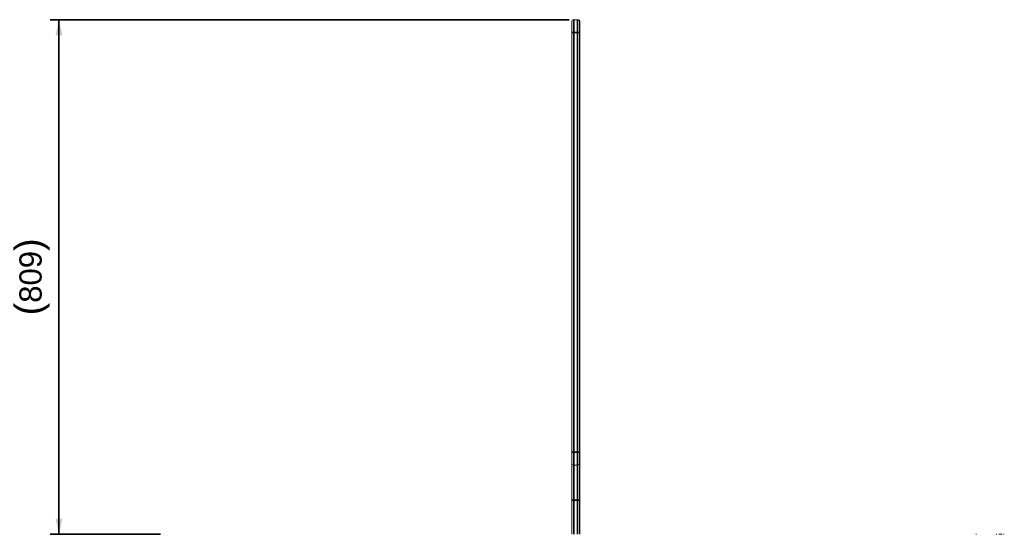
# Model space of a CAD drawing. Header units: millimetres. Extents: x 4 to 1188, y 1 to 840.
# Tile 143 of 203: x 516 to 737, y 424 to 539. Entities that reach past the tile are written whole.
import ezdxf

# ---------------------------------------------------------------- set-up
doc = ezdxf.new("R2010")
doc.units = ezdxf.units.MM
doc.layers.add('1', color=7, linetype='Continuous')
doc.styles.add('Arial Unicode MS', font='Arial Unicode MS')
doc.dimstyles.get("Standard").update_dxf_attribs({"dimtxt": 0.18, "dimasz": 0.18, "dimexe": 0.18, "dimexo": 0.0625, "dimgap": 0.09, "dimtad": 0, "dimtih": 1, "dimtoh": 1, "dimdec": 4, "dimzin": 0, "dimdsep": 46, "dimtxsty": 'Standard', "dimcen": 0.09, "dimadec": 0, "dimazin": 0, "dimtfac": 1, "dimtdec": 4, "dimtofl": 0, "dimtmove": 0, "dimatfit": 3, "dimfxl": 0, "dimtolj": 1, "dimtzin": 0, "dimarcsym": 0})

# ---------------------------------------------------------------- blocks, each defined once
blk = doc.blocks.new('_U12')
at = {"layer": '1', "color": 18, "lineweight": 35}
for p, q in [((639.51, 539.12), (522.86, 539.12)), ((524.86, 423.5), (524.86, 539.12)), ((547.71, 423.5), (522.86, 423.5))]:
    blk.add_line(p, q, dxfattribs=at)
at = {"layer": '1', "color": 18, "lineweight": 70}
for points in [[(524.86, 539.12), (525.63, 535.62), (524.08, 535.62)], [(524.86, 423.5), (524.08, 427), (525.63, 427)]]:
    blk.add_solid(points, dxfattribs=at)
at = {"layer": '1', "color": 18, "linetype": 'Continuous', "lineweight": 13, "insert": (522.79, 472.7), "char_height": 5, "attachment_point": 7, "rotation": 90, "line_spacing_factor": 1.047437, "style": 'Arial Unicode MS'}
blk.add_mtext('\\fArial Unicode MS|b0|i0;\\W1.0000;{\\H1.21x;(}809{\\H1.21x;)}', dxfattribs=at)

msp = doc.modelspace()

# ---------------------------------------------------------------- linework, layer by layer
at = {"layer": '1', "color": 154, "linetype": 'Continuous', "lineweight": 13}
for p, q in [((640.0793, 536.2662), (640.0793, 538.6948)), ((640.5079, 539.1234), (641.365, 539.1234)), ((641.365, 539.1234), (641.4863, 539.1234)), ((641.7936, 538.6948), (641.7936, 536.2662)), ((641.9149, 538.6948), (641.9149, 536.2662)), ((640.0793, 441.9239), (640.0793, 536.2662)), ((641.7936, 536.2662), (641.7936, 441.9239)), ((641.9149, 536.2662), (641.9149, 423.5006)), ((640.0793, 439.4954), (640.0793, 441.9239)), ((641.7936, 439.4954), (641.7936, 441.9239)), ((640.0793, 431.2096), (640.0793, 439.4954)), ((641.365, 439.0668), (640.5079, 439.0668)), ((641.7936, 439.4954), (641.7936, 431.2096)), ((640.0793, 423.5027), (640.0793, 431.2096)), ((641.7936, 431.2096), (641.7936, 423.5027)), ((730.8542, 423.5025), (731.0007, 423.5025)), ((735.4698, 423.5025), (735.5528, 423.5025)), ((736.0093, 423.5025), (736.2041, 423.5025)), ((736.2041, 423.5025), (736.6444, 423.5025)), ((736.6444, 423.5025), (736.7131, 423.5025)), ((737.1055, 423.5025), (737.2629, 423.5025))]:
    msp.add_line(p, q, dxfattribs=at)
at = {"layer": '1', "color": 154, "linetype": 'Continuous', "lineweight": 35}
for p, q in [((640.5079, 539.1234), (640.5079, 536.2662)), ((641.365, 536.2662), (641.365, 539.1234)), ((641.4863, 539.1058), (641.4863, 539.1234)), ((640.0793, 536.2662), (640.5079, 536.2662)), ((641.365, 536.2662), (640.5079, 536.2662)), ((640.5079, 536.2662), (640.5079, 441.9239)), ((641.7936, 536.2662), (641.365, 536.2662)), ((641.365, 441.9239), (641.365, 536.2662)), ((641.9149, 536.2662), (641.7936, 536.2662)), ((640.0793, 441.9239), (640.5079, 441.9239)), ((640.5079, 441.9239), (641.365, 441.9239)), ((640.5079, 439.0668), (640.5079, 441.9239)), ((641.365, 441.9239), (641.7936, 441.9239)), ((641.365, 439.0668), (641.365, 441.9239)), ((640.5079, 439.0668), (640.5079, 431.2096)), ((641.365, 431.2096), (641.365, 439.0668)), ((640.5079, 431.2096), (640.0793, 431.2096)), ((640.5079, 431.2096), (640.5079, 423.5027)), ((641.365, 431.2096), (640.5079, 431.2096)), ((641.365, 423.5027), (641.365, 431.2096)), ((641.7936, 431.2096), (641.365, 431.2096))]:
    msp.add_line(p, q, dxfattribs=at)
at = {"layer": '1', "color": 154, "linetype": 'Continuous', "lineweight": 13}
for centre, start, end in [((640.5079, 538.6948), 90, 180), ((641.365, 538.6948), 0, 90), ((641.4863, 538.6948), 0, 90), ((640.5079, 439.4954), 180, 270), ((641.365, 439.4954), 270, 0)]:
    msp.add_arc(centre, 0.4286, start, end, dxfattribs=at)

# ---------------------------------------------------------------- dimensions: what is measured, and where the dimension line sits
at = {"layer": '1', "color": 18, "linetype": 'Continuous', "lineweight": 13}
dim = msp.add_linear_dim(base=(524.8581, 539.1234), p1=(548.7058, 423.5025), p2=(640.9365, 539.1234), angle=90, dimstyle='Standard', override={"dimtxt": 5, "dimasz": 3.5, "dimexe": 2, "dimexo": 1, "dimgap": 2.5, "dimtad": 1, "dimtih": 0, "dimtoh": 0, "dimdec": 0, "dimlfac": 7, "dimzin": 8, "dimdsep": 44, "dimlunit": 2, "dimpost": '(<>)', "dimtxsty": 'Arial Unicode MS', "dimsah": 1, "dimse1": 0, "dimse2": 0, "dimsd1": 0, "dimsd2": 0, "dimclrd": 18, "dimclre": 18, "dimclrt": 18, "dimtm": -0.1, "dimtfac": 0.4, "dimtdec": 2, "dimtofl": 1, "dimtmove": 0, "dimtzin": 8, "dimlwd": 35, "dimlwe": 35}, dxfattribs=at)
dim.commit()
dim.dimension.update_dxf_attribs({"geometry": '_U12', "text_midpoint": (524.8581, 481.3129), "dimtype": 160})

doc.saveas('drawing.dxf')
